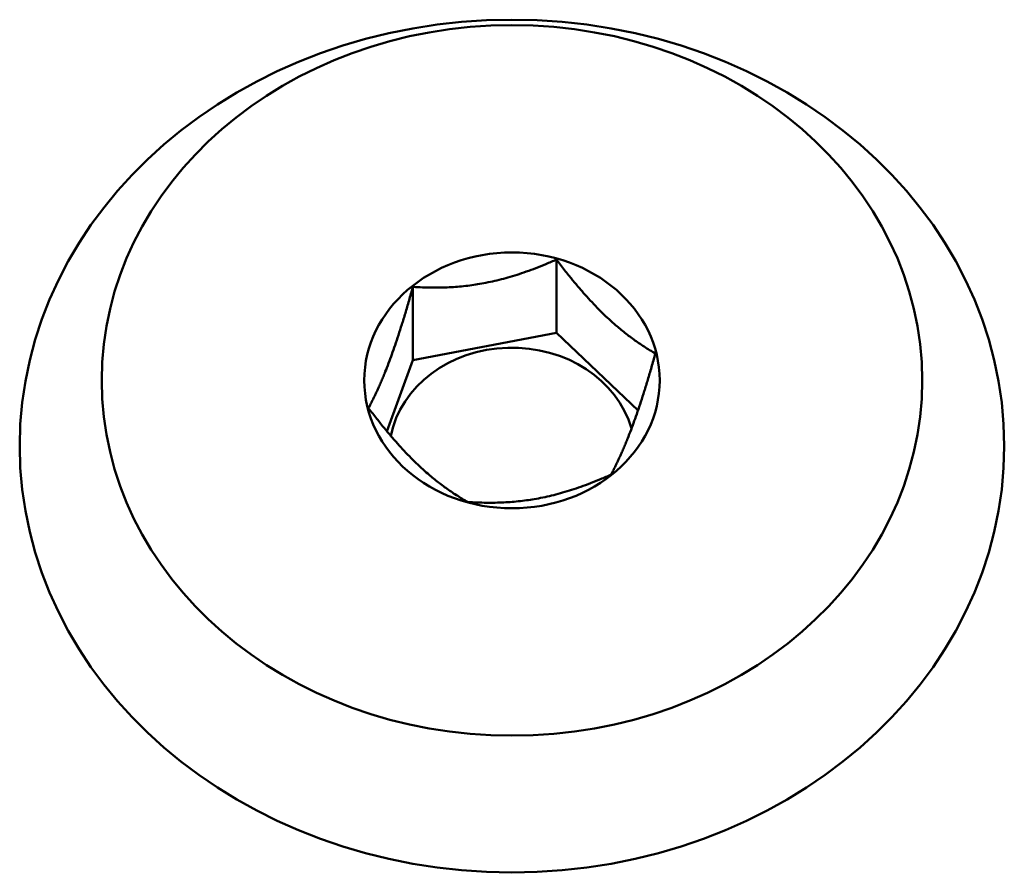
# Model space of a CAD drawing. Header units: millimetres. Extents: x 90 to 4407, y 90 to 14716.
# Tile 31 of 32: x 3581 to 3593, y 2464 to 2474. Entities that reach past the tile are written whole.
import ezdxf

# ---------------------------------------------------------------- set-up
doc = ezdxf.new("R2010")
doc.units = ezdxf.units.MM
doc.header["$LTSCALE"] = 15
doc.layers.add('Visible (ISO)', color=7, linetype='Continuous', lineweight=50)

msp = doc.modelspace()

# ---------------------------------------------------------------- linework, layer by layer
at = {"layer": 'Visible (ISO)'}
for p, q in [((3587.753, 2471.535), (3587.753, 2470.64)), ((3586.004, 2471.202), (3586.004, 2470.307)), ((3586.004, 2470.307), (3587.753, 2470.64)), ((3587.753, 2470.64), (3588.747, 2469.696)), ((3585.687, 2469.441), (3586.004, 2470.307))]:
    msp.add_line(p, q, dxfattribs=at)
for centre, major_axis in [((3587.211, 2469.262), (-6, 0)), ((3587.211, 2470.062), (-5, 0)), ((3587.211, 2470.062), (-1.8, 0))]:
    msp.add_ellipse(centre, major_axis=major_axis, ratio=0.866025, dxfattribs=at)
msp.add_ellipse((3587.211, 2469.162), major_axis=(-1.5, 0), ratio=0.866025, start_param=3.38398, end_param=6.109874, dxfattribs=at)
for points in [[(3586.004, 2471.202), (3586.878, 2471.145), (3587.753, 2471.535)], [(3587.753, 2471.535), (3588.356, 2470.739), (3588.959, 2470.39)], [(3585.463, 2469.724), (3585.734, 2470.239), (3586.004, 2471.202)], [(3588.959, 2470.39), (3588.689, 2469.428), (3588.418, 2468.913)], [(3586.67, 2468.58), (3586.067, 2468.928), (3585.463, 2469.724)], [(3588.418, 2468.913), (3587.544, 2468.522), (3586.67, 2468.58)]]:
    msp.add_rational_spline(points, [1.00305832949, 1.15823199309, 1.00305832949], degree=2, dxfattribs=at)

doc.saveas('drawing.dxf')
